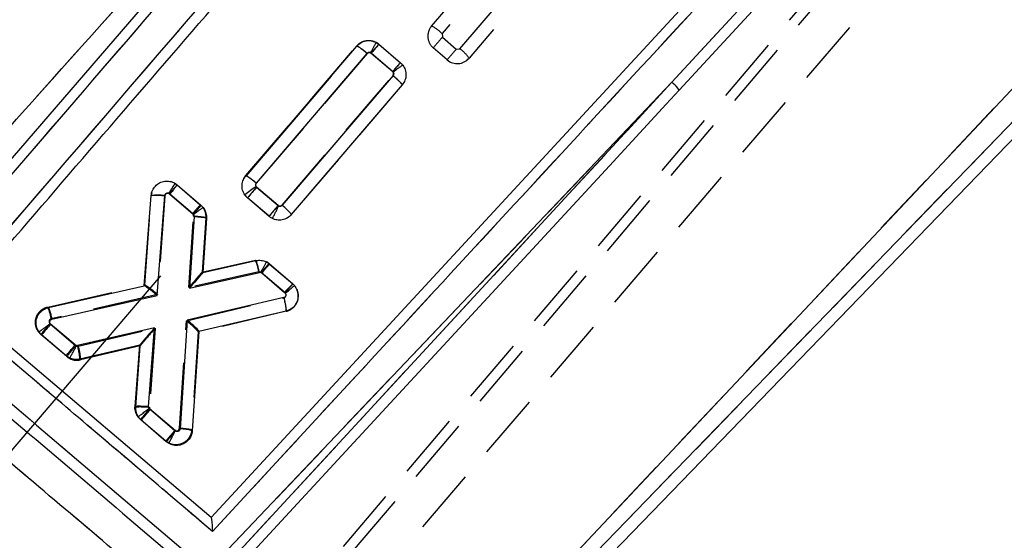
# Model space of a CAD drawing. Extents: x 30 to 391, y 7 to 282.
# Tile 5 of 30: x 177 to 196, y 20 to 30. Entities that reach past the tile are written whole.
import ezdxf

# ---------------------------------------------------------------- set-up
doc = ezdxf.new("R2010")
doc.units = 0
doc.linetypes.add('CENTERX2', pattern=[20.32, 12.7, -2.54, 2.54, -2.54])
doc.linetypes.add('HIDDEN', pattern=[1.905, 1.27, -0.635])
doc.layers.get('0').update_dxf_attribs({"linetype": 'CONTINUOUS'})

msp = doc.modelspace()

# ---------------------------------------------------------------- linework, layer by layer
at = {"color": 179, "linetype": 'CENTERX2'}
msp.add_line((205.9124, 56.0437), (171.4624, 15.7671), dxfattribs=at)
at = {"color": 7, "linetype": 'HIDDEN'}
for p, q in [((178.1035, 14.1203), (207.4233, 48.6811)), ((178.2821, 14.0209), (207.2868, 48.2315)), ((189.3836, 28.9013), (201.0251, 41.5131)), ((201.4819, 40.0946), (178.8138, 13.5927)), ((182.9881, 14.9881), (205.963, 39.4059)), ((206.6315, 39.1529), (182.9998, 14.7367)), ((185.2852, 29.5477), (188.2338, 32.9937)), ((188.411, 32.813), (185.4624, 29.3671)), ((184.7379, 29.9869), (185.9643, 31.4202)), ((186.3288, 31.4649), (184.9406, 29.8425)), ((184.9406, 29.8425), (184.9461, 29.772)), ((184.9461, 29.772), (185.2148, 29.5422)), ((181.1455, 27.0973), (183.2895, 29.6028)), ((181.1456, 27.0973), (183.2895, 29.6028)), ((183.6659, 29.6722), (183.7175, 29.6366)), ((183.7175, 29.6366), (184.1342, 29.2803)), ((185.0395, 29.3341), (184.7709, 29.5638)), ((185.2148, 29.5422), (185.2852, 29.5477)), ((183.4922, 29.4583), (181.3485, 26.9531)), ((183.5678, 29.4647), (183.5585, 29.4711)), ((183.9845, 29.1083), (183.5678, 29.4647)), ((181.8468, 26.5263), (183.9901, 29.0312)), ((180.4253, 19.4796), (189.3836, 28.9013)), ((180.7629, 19.5642), (189.3836, 28.9013)), ((184.1677, 28.8509), (182.0238, 26.3454)), ((184.1677, 28.8509), (184.1677, 28.8509)), ((181.1455, 27.0973), (181.1456, 27.0973)), ((179.7808, 26.9455), (179.82, 26.9171)), ((179.82, 26.9171), (180.2671, 26.5348)), ((179.82, 26.9171), (180.2671, 26.5348)), ((181.3535, 26.8761), (181.7703, 26.5197)), ((179.1931, 24.9827), (179.3194, 26.7069)), ((179.3194, 26.7069), (179.3348, 26.7687)), ((179.3194, 26.7069), (179.3194, 26.7071)), ((179.5814, 26.7064), (179.4417, 24.7978)), ((179.6778, 26.7387), (179.6585, 26.7528)), ((180.1174, 26.3629), (179.6778, 26.7387)), ((181.595, 26.3116), (181.1783, 26.6679)), ((181.7703, 26.5197), (181.7819, 26.5122)), ((180.0453, 24.9346), (180.1363, 26.3172)), ((180.373, 26.2834), (180.3039, 25.2338)), ((182.0238, 26.3454), (182.0238, 26.3454)), ((180.3039, 25.2338), (181.3315, 25.4649)), ((180.3555, 25.2454), (181.3315, 25.4649)), ((181.5483, 25.4324), (181.5949, 25.3996)), ((181.5949, 25.3996), (182.0567, 25.0047)), ((181.3991, 25.2391), (180.0453, 24.9346)), ((180.3158, 25.2236), (180.3159, 25.2236)), ((181.4371, 25.2334), (181.3991, 25.2391)), ((181.4452, 25.2276), (181.4371, 25.2334)), ((181.907, 24.8328), (181.4452, 25.2276)), ((177.3171, 24.5583), (179.1945, 24.983)), ((179.4417, 24.7978), (177.385, 24.3326)), ((180.0019, 24.2937), (181.8841, 24.7383)), ((181.9288, 24.4769), (180.2263, 24.0747)), ((177.3608, 24.2381), (177.8608, 23.8106)), ((179.8626, 22.2142), (180.0019, 24.2937)), ((177.6856, 23.6024), (177.1856, 24.0299)), ((177.9084, 23.7991), (179.3939, 24.1501)), ((179.3939, 24.1501), (179.2822, 22.6252)), ((180.2264, 24.0761), (180.0993, 22.1787)), ((177.8608, 23.8106), (177.8701, 23.8041)), ((177.8701, 23.8041), (177.9084, 23.7991)), ((179.1069, 23.8103), (177.9531, 23.5377)), ((179.1069, 23.8103), (177.9531, 23.5377)), ((179.0201, 22.6244), (179.1069, 23.8104)), ((179.0952, 23.8204), (179.0952, 23.8204)), ((177.7391, 23.5658), (177.6856, 23.6024)), ((179.3013, 22.5789), (179.7733, 22.1753)), ((179.598, 21.9673), (179.1254, 22.3713)), ((179.598, 21.9673), (179.1254, 22.3713)), ((179.7733, 22.1753), (179.7839, 22.1683)), ((180.0993, 22.1787), (180.0993, 22.1786)), ((179.6593, 21.9266), (179.598, 21.9673))]:
    msp.add_line(p, q, dxfattribs=at)
at = {"color": 7, "linetype": 'CONTINUOUS'}
for p, q in [((191.4038, 44.5822), (174.4551, 24.9206)), ((199.8795, 41.4997), (180.476, 20.4883)), ((189.3836, 28.9013), (201.0251, 41.5131)), ((182.9881, 14.9881), (205.963, 39.4059)), ((206.6315, 39.1529), (182.9998, 14.7367)), ((183.0549, 14.4619), (206.7973, 38.9924)), ((181.1475, 27.095), (183.2904, 29.6013)), ((183.7198, 29.6347), (184.1364, 29.2783)), ((181.3501, 26.9505), (183.493, 29.4567)), ((183.5706, 29.4623), (183.9865, 29.1065)), ((184.1364, 29.2783), (184.1796, 29.2328)), ((183.9922, 29.0311), (181.8493, 26.5246)), ((183.9865, 29.1065), (183.9941, 29.0986)), ((180.4253, 19.4796), (189.3836, 28.9013)), ((180.7629, 19.5642), (189.3836, 28.9013)), ((184.1693, 28.8503), (182.0264, 26.3439)), ((179.8178, 26.9197), (180.2795, 26.5246)), ((181.3557, 26.8744), (181.347, 26.884)), ((181.7714, 26.5186), (181.3557, 26.8744)), ((179.1828, 24.9672), (179.3163, 26.7115)), ((179.4308, 24.7822), (179.5783, 26.7106)), ((179.6681, 26.7478), (180.1297, 26.3528)), ((181.1806, 26.6661), (181.128, 26.7246)), ((181.5971, 26.3097), (181.1806, 26.6661)), ((180.2795, 26.5246), (180.3191, 26.4837)), ((180.1482, 26.3088), (180.0572, 24.9244)), ((180.1297, 26.3528), (180.1367, 26.3456)), ((180.1367, 26.3456), (180.1482, 26.3088)), ((180.3849, 26.2746), (180.3159, 25.2236)), ((180.3159, 25.2236), (181.3421, 25.4545)), ((181.6069, 25.3888), (182.0538, 25.0064)), ((180.0572, 24.9244), (181.4086, 25.2285)), ((181.4581, 25.2161), (181.8965, 24.841)), ((177.3294, 24.5478), (179.1828, 24.9672)), ((182.0538, 25.0064), (182.088, 24.9721)), ((177.3979, 24.3223), (179.4308, 24.7822)), ((181.8965, 24.841), (181.9124, 24.825)), ((180.476, 20.4883), (175.5884, 24.638)), ((181.8797, 24.7408), (180.0156, 24.3069)), ((181.9238, 24.4792), (180.24, 24.0873)), ((177.3735, 24.2279), (177.3654, 24.2366)), ((177.8446, 23.8248), (177.3735, 24.2279)), ((180.0156, 24.3069), (179.8748, 22.203)), ((177.1982, 24.0199), (177.1485, 24.0742)), ((177.6707, 23.6156), (177.1982, 24.0199)), ((179.3832, 24.1593), (177.8943, 23.8127)), ((179.2667, 22.6376), (179.3832, 24.1593)), ((180.24, 24.0873), (180.1115, 22.1682)), ((179.0952, 23.8204), (177.937, 23.5508)), ((179.0047, 22.6383), (179.0952, 23.8204)), ((179.2776, 22.6002), (179.2667, 22.6376)), ((179.2854, 22.592), (179.2776, 22.6002)), ((179.7852, 22.1644), (179.2854, 22.592)), ((179.11, 22.384), (179.0656, 22.4312)), ((179.6099, 21.9563), (179.11, 22.384))]:
    msp.add_line(p, q, dxfattribs=at)
at = {"color": 7, "linetype": 'CONTINUOUS', "flags": 128}
for points in [[(200.2847, 40.4014), (199.821, 39.8991), (195.4287, 35.1418), (189.5255, 28.7492)], [(189.5255, 28.7492), (189.2724, 28.4752), (188.1741, 27.286), (183.7807, 22.5297), (180.9029, 19.4147)]]:
    msp.add_lwpolyline(points, dxfattribs=at)
at = {"color": 7, "linetype": 'HIDDEN', "flags": 128}
for points in [[(184.1862, 28.8788), (184.1677, 28.851), (184.1677, 28.8509), (184.1677, 28.8509)], [(181.1, 27.0194), (181.1058, 27.0377), (181.1455, 27.0972), (181.1455, 27.0973), (181.1455, 27.0973)]]:
    msp.add_lwpolyline(points, dxfattribs=at)
at = {"color": 7, "linetype": 'HIDDEN'}
for centre, radius, start, end in [((184.9658, 29.7918), 0.3, 139.44702, 229.46879), ((184.4277, 29.3372), 0.72, 44.57571, 64.48228), ((191.2426, 24.2936), 8.3462, 138.97433, 140.84205), ((182.9793, 28.953), 0.72, 44.57612, 64.48117), ((178.7344, 32.1742), 5.5298, 330.73608, 333.09868), ((188.6131, 25.2238), 6.5909, 137.96902, 139.95081), ((183.5192, 29.4046), 0.3052, 49.48243, 61.27783), ((191.5061, 24.0681), 8.3395, 138.97358, 140.8428), ((184.8564, 28.9498), 0.7359, 34.54893, 54.35097), ((185.2345, 29.5621), 0.3, 229.46879, 319.44805), ((189.3299, 24.6084), 6.9873, 138.03889, 139.90829), ((188.9195, 28.3261), 0.7391, 34.92007, 51.10011), ((187.6637, 21.3862), 8.3641, 138.9767, 140.84044), ((185.1498, 22.1309), 6.5754, 137.95153, 139.93808), ((188.018, 21.0776), 8.2855, 138.94248, 140.82387), ((177.4378, 28.518), 4.7848, 331.96044, 335.21633), ((180.5207, 25.0992), 0.8895, 9.05329, 24.28075), ((175.7239, 28.5583), 6.6103, 329.80144, 331.77747), ((186.4891, 20.9873), 6.5895, 137.96444, 139.94667), ((181.3967, 25.1677), 0.3051, 49.47918, 60.19087), ((186.9395, 20.6006), 6.5755, 137.95064, 139.93713), ((181.8632, 24.7676), 0.298, 282.73215, 21.15471), ((176.5076, 24.1918), 0.8886, 9.11954, 24.36251), ((180.8987, 24.4351), 1.031, 2.32165, 17.10218), ((183.6544, 18.7621), 8.3424, 138.97391, 140.84247), ((184.1672, 18.3265), 8.3574, 138.98967, 140.85488), ((172.5076, 26.5978), 6.0466, 329.90494, 332.48253), ((176.9236, 23.496), 1.0304, 2.31948, 17.10766), ((177.8826, 23.8328), 0.3031, 229.48341, 241.75253), ((177.8832, 23.8345), 0.3049, 241.79946, 283.26187), ((186.0483, 16.7113), 8.3205, 138.95201, 140.82546), ((175.0155, 24.4717), 5.2956, 331.27482, 334.21721), ((179.794, 22.1963), 0.3014, 229.44622, 243.47343)]:
    msp.add_arc(centre, radius, start, end, dxfattribs=at)
at = {"color": 7, "linetype": 'CONTINUOUS'}
for centre, radius, start, end in [((188.9665, 24.912), 6.5112, 137.88715, 139.89329), ((188.9195, 28.3261), 0.7391, 34.92007, 51.10011), ((184.669, 22.5397), 6.5359, 137.92178, 139.92027), ((182.5532, 24.9963), 2.2402, 122.57953, 129.51134), ((187.6869, 21.3727), 8.3876, 139.0102, 140.86871), ((179.4441, 25.8342), 0.8866, 81.29382, 98.28827), ((185.1433, 22.1303), 6.5549, 137.90258, 139.8953), ((179.1034, 25.3229), 0.3644, 282.58926, 282.81501), ((183.6597, 18.7546), 8.3351, 138.95433, 140.82453), ((180.1497, 24.0941), 0.0905, 355.68807, 356.59999), ((185.5418, 17.1387), 8.2995, 138.92328, 140.8015), ((186.0348, 16.7219), 8.2872, 138.94881, 140.8298), ((179.8795, 21.4124), 0.7906, 72.93071, 90.33729)]:
    msp.add_arc(centre, radius, start, end, dxfattribs=at)
at = {"color": 7, "linetype": 'HIDDEN'}
for centre, major_axis, ratio, start_param, end_param in [((179.6651, 26.7206), (0.1549, 0.1965), 0.0048534, 0, 1.4823041), ((180.0325, 24.9165), (0.2714, 0.3173), 0.0050216, 0.0067177, 1.5179742), ((179.4289, 24.7797), (0.2355, -0.2027), 0.0709339, 1.5777531, 3.0890889), ((179.9892, 24.2756), (0.2368, -0.2006), 0.0710733, 0.0524241, 1.577204), ((179.3811, 24.132), (0.2742, 0.3217), 0.0048715, 1.5186089, 3.134951)]:
    msp.add_ellipse(centre, major_axis=major_axis, ratio=ratio, start_param=start_param, end_param=end_param, dxfattribs=at)
at = {"color": 7, "linetype": 'CONTINUOUS'}
for centre, major_axis, ratio, start_param, end_param in [((180.0445, 24.9063), (0.2714, 0.3173), 0.0050159, 0.0067102, 1.5179736), ((179.418, 24.7641), (0.2349, -0.2028), 0.0710097, 1.5778754, 3.0892154), ((181.8837, 24.8229), (0.1701, 0.1835), 0.0119261, 0, 1.4829755), ((180.0029, 24.2888), (0.2367, -0.2012), 0.0709759, 0.0525348, 1.5773099), ((179.3704, 24.1412), (0.2753, 0.3208), 0.0050435, 1.5186251, 3.1347165)]:
    msp.add_ellipse(centre, major_axis=major_axis, ratio=ratio, start_param=start_param, end_param=end_param, dxfattribs=at)
for points, knots in [([(185.4658, 45.7738), (181.4, 41.1675), (175.9384, 34.9799), (170.4746, 28.7977), (169.0784, 27.2178)], [0, 0, 0, 0, 0.7444505, 1, 1, 1, 1]), ([(191.5637, 44.4678), (187.643, 39.9181), (181.9942, 33.3632), (176.3474, 26.8089), (174.6199, 24.8038)], [0, 0, 0, 0, 0.6940826, 1, 1, 1, 1]), ([(175.3115, 24.6307), (178.0906, 27.8563), (183.6403, 34.2976), (189.1915, 40.7393), (191.963, 43.9553)], [0, 0, 0, 0, 0.5007601, 1, 1, 1, 1]), ([(175.5884, 24.638), (175.5987, 24.6499), (175.9609, 25.0702), (177.7314, 27.124), (183.2003, 33.4684), (188.3177, 39.405), (192.0267, 43.7077)], [0, 0, 0, 0, 0.00186935, 0.06612328, 0.32313912, 1, 1, 1, 1]), ([(173.2745, 24.3521), (174.458, 25.6711), (179.7467, 31.5653), (185.0121, 37.4835), (189.0992, 42.0773)], [0, 0, 0, 0, 0.22378, 1, 1, 1, 1]), ([(200.2586, 41.6217), (196.9472, 38.0341), (190.3626, 30.9002), (183.7765, 23.7669), (180.5025, 20.221)], [0, 0, 0, 0, 0.5028961, 1, 1, 1, 1]), ([(183.2904, 29.6013), (183.3153, 29.6251), (183.365, 29.6727), (183.4645, 29.7078), (183.5683, 29.7096), (183.6568, 29.6816), (183.702, 29.6479), (183.7198, 29.6347)], [0, 0, 0, 0, 0.2155379, 0.4310856, 0.6462242, 0.8611951, 1, 1, 1, 1]), ([(183.493, 29.4567), (183.468, 29.4776), (183.4181, 29.5194), (183.3526, 29.5688), (183.3045, 29.6006), (183.2951, 29.6011), (183.2904, 29.6013)], [0, 0, 0, 0, 0.2500029, 0.4999942, 0.7499996, 1, 1, 1, 1]), ([(183.7198, 29.6348), (183.7175, 29.6323), (183.7128, 29.6275), (183.6789, 29.5885), (183.6301, 29.5319), (183.5905, 29.4855), (183.5706, 29.4623)], [0, 0, 0, 0, 0.2499996, 0.4999954, 0.749997, 1, 1, 1, 1]), ([(183.493, 29.4567), (183.4951, 29.459), (183.5012, 29.4653), (183.5145, 29.4729), (183.5324, 29.4766), (183.5512, 29.4741), (183.5638, 29.4679), (183.5696, 29.4631), (183.5706, 29.4623)], [0, 0, 0, 0, 0.1095439, 0.3068431, 0.522192, 0.7375164, 0.955233, 1, 1, 1, 1]), ([(184.1796, 29.2328), (184.1769, 29.2317), (184.1716, 29.2296), (184.1362, 29.2048), (184.0851, 29.1674), (184.0398, 29.1334), (184.0091, 29.1101), (184.0001, 29.1032), (183.9941, 29.0986)], [0, 0, 0, 0, 0.2269212, 0.453846, 0.6807712, 0.9076995, 0.938331, 1, 1, 1, 1]), ([(184.1796, 29.2328), (184.1977, 29.2036), (184.2341, 29.145), (184.2475, 29.0412), (184.2296, 28.9368), (184.1896, 28.8794), (184.1693, 28.8503)], [0, 0, 0, 0, 0.24787284, 0.49573247, 0.74383248, 1, 1, 1, 1]), ([(183.9941, 29.0986), (183.9963, 29.0953), (184.0018, 29.0869), (184.0059, 29.071), (184.0047, 29.0542), (183.9996, 29.0407), (183.9945, 29.0341), (183.9922, 29.0311)], [0, 0, 0, 0, 0.16276153, 0.41116891, 0.65968332, 0.84561181, 1, 1, 1, 1]), ([(184.1693, 28.8503), (184.1683, 28.855), (184.1663, 28.8644), (184.1268, 28.9079), (184.0667, 28.9661), (184.0171, 29.0094), (183.9922, 29.0311)], [0, 0, 0, 0, 0.2499996, 0.4999959, 0.7500022, 1, 1, 1, 1]), ([(181.128, 26.7246), (181.1113, 26.7549), (181.078, 26.8155), (181.0701, 26.9203), (181.0924, 27.0182), (181.13, 27.0706), (181.1475, 27.095)], [0, 0, 0, 0, 0.2581723, 0.5163357, 0.7746828, 1, 1, 1, 1]), ([(181.3501, 26.9505), (181.3252, 26.9714), (181.2752, 27.0132), (181.2097, 27.0626), (181.1615, 27.0942), (181.1521, 27.0947), (181.1474, 27.095)], [0, 0, 0, 0, 0.2500039, 0.4999988, 0.7499994, 1, 1, 1, 1]), ([(179.3163, 26.7115), (179.3223, 26.7456), (179.3343, 26.8136), (179.3939, 26.9004), (179.4768, 26.9638), (179.5766, 26.9957), (179.6808, 26.9924), (179.763, 26.9618), (179.8039, 26.9304), (179.8178, 26.9197)], [0, 0, 0, 0, 0.1540069, 0.3080166, 0.4607935, 0.6166575, 0.7688527, 0.9214494, 1, 1, 1, 1]), ([(181.347, 26.884), (181.3439, 26.8895), (181.3378, 26.9006), (181.3364, 26.9196), (181.3404, 26.9371), (181.3471, 26.9463), (181.3501, 26.9505)], [0, 0, 0, 0, 0.2620492, 0.5241808, 0.7840612, 1, 1, 1, 1]), ([(179.5783, 26.7106), (179.5787, 26.7138), (179.58, 26.7232), (179.5865, 26.7375), (179.5996, 26.7508), (179.616, 26.7595), (179.6345, 26.7618), (179.6529, 26.7584), (179.663, 26.7514), (179.6681, 26.7478)], [0, 0, 0, 0, 0.08192504, 0.23627592, 0.38608123, 0.54434781, 0.69369792, 0.84683422, 1, 1, 1, 1]), ([(180.1367, 26.3456), (180.1437, 26.3512), (180.1743, 26.3755), (180.2248, 26.4151), (180.2765, 26.4547), (180.3114, 26.4802), (180.3166, 26.4825), (180.3192, 26.4837)], [0, 0, 0, 0, 0.0736322, 0.3188162, 0.5458751, 0.7729358, 1, 1, 1, 1]), ([(180.3191, 26.4837), (180.3378, 26.455), (180.3751, 26.3974), (180.387, 26.3214), (180.3852, 26.281), (180.3849, 26.2746)], [0, 0, 0, 0, 0.4563207, 0.912608, 1, 1, 1, 1]), ([(181.7714, 26.5186), (181.7662, 26.5124), (181.7496, 26.4927), (181.7149, 26.4516), (181.6701, 26.3984), (181.6294, 26.3497), (181.602, 26.3165), (181.5987, 26.312), (181.5971, 26.3097)], [0, 0, 0, 0, 0.0588164, 0.1871339, 0.3903551, 0.5935674, 0.7967812, 1, 1, 1, 1]), ([(181.8493, 26.5246), (181.8467, 26.522), (181.8398, 26.5149), (181.8253, 26.5073), (181.8102, 26.505), (181.7951, 26.5064), (181.7826, 26.5104), (181.7745, 26.5164), (181.7714, 26.5186)], [0, 0, 0, 0, 0.1283358, 0.3428191, 0.5572458, 0.6505071, 0.8699656, 1, 1, 1, 1]), ([(182.0265, 26.344), (182.026, 26.3477), (182.025, 26.355), (181.996, 26.3887), (181.9406, 26.4444), (181.8836, 26.4945), (181.8493, 26.5246)], [0, 0, 0, 0, 0.2142414, 0.4284827, 0.6555534, 1, 1, 1, 1]), ([(180.1482, 26.3088), (180.1797, 26.3064), (180.2427, 26.3015), (180.3207, 26.292), (180.3748, 26.2824), (180.3816, 26.2772), (180.3849, 26.2746)], [0, 0, 0, 0, 0.2500083, 0.4999982, 0.7499987, 1, 1, 1, 1]), ([(182.0264, 26.3439), (182.0015, 26.32), (181.9518, 26.2723), (181.8523, 26.2372), (181.7485, 26.2352), (181.6601, 26.2632), (181.6148, 26.2966), (181.5971, 26.3097)], [0, 0, 0, 0, 0.2156599, 0.4313358, 0.6467259, 0.8620204, 1, 1, 1, 1]), ([(181.3421, 25.4545), (181.3665, 25.458), (181.425, 25.4664), (181.5204, 25.448), (181.578, 25.4086), (181.6069, 25.3888)], [0, 0, 0, 0, 0.2623335, 0.6296591, 1, 1, 1, 1]), ([(181.4086, 25.2285), (181.4015, 25.2589), (181.3873, 25.3198), (181.3668, 25.3944), (181.3502, 25.4457), (181.3448, 25.4516), (181.3421, 25.4545)], [0, 0, 0, 0, 0.2499986, 0.499999, 0.7499974, 1, 1, 1, 1]), ([(181.4581, 25.2161), (181.4632, 25.2221), (181.4882, 25.2517), (181.5298, 25.3006), (181.5727, 25.3505), (181.601, 25.383), (181.6049, 25.3869), (181.6069, 25.3888)], [0, 0, 0, 0, 0.0640753, 0.3172716, 0.5448476, 0.7724214, 1, 1, 1, 1]), ([(181.4086, 25.2285), (181.4136, 25.2292), (181.4234, 25.2305), (181.4351, 25.2282), (181.4469, 25.224), (181.4533, 25.2195), (181.4581, 25.2161)], [0, 0, 0, 0, 0.2856507, 0.5602582, 0.6670398, 1, 1, 1, 1]), ([(181.9124, 24.825), (181.9142, 24.8265), (181.923, 24.8336), (181.9529, 24.8583), (181.9997, 24.8984), (182.0477, 24.9398), (182.0807, 24.9677), (182.0856, 24.9706), (182.088, 24.9721)], [0, 0, 0, 0, 0.0186839, 0.0921465, 0.3193098, 0.5462608, 0.7731297, 1, 1, 1, 1]), ([(182.088, 24.9721), (182.1075, 24.9433), (182.1463, 24.8859), (182.1643, 24.7815), (182.149, 24.678), (182.0995, 24.586), (182.0226, 24.513), (181.9568, 24.4905), (181.9238, 24.4792)], [0, 0, 0, 0, 0.1664867, 0.3329624, 0.4995543, 0.6660464, 0.832231, 1, 1, 1, 1]), ([(181.9124, 24.825), (181.9138, 24.8227), (181.9184, 24.8149), (181.9223, 24.7998), (181.9211, 24.7809), (181.9134, 24.7629), (181.8999, 24.7489), (181.8873, 24.7427), (181.8805, 24.741), (181.8797, 24.7408)], [0, 0, 0, 0, 0.0779185, 0.2564131, 0.4326197, 0.6089068, 0.8015475, 0.974938, 1, 1, 1, 1]), ([(180.5025, 20.221), (179.639, 20.9545), (177.9086, 22.4244), (176.1783, 23.8943), (175.3115, 24.6307)], [0, 0, 0, 0, 0.4990479, 1, 1, 1, 1]), ([(181.8797, 24.7408), (181.8836, 24.7242), (181.8913, 24.6911), (181.9018, 24.6426), (181.9108, 24.5973), (181.9181, 24.5573), (181.9232, 24.5241), (181.926, 24.4993), (181.9265, 24.483), (181.9248, 24.4805), (181.9239, 24.4793)], [0, 0, 0, 0, 0.1250014, 0.2500024, 0.3750003, 0.5000023, 0.6250014, 0.7500004, 0.8750006, 1, 1, 1, 1]), ([(177.1485, 24.0742), (177.1315, 24.1044), (177.0974, 24.1648), (177.0879, 24.2702), (177.1115, 24.3721), (177.1683, 24.4599), (177.2447, 24.5213), (177.3035, 24.5397), (177.3294, 24.5478)], [0, 0, 0, 0, 0.1728093, 0.3456089, 0.5185286, 0.6914465, 0.8641787, 1, 1, 1, 1]), ([(177.3294, 24.5478), (177.3318, 24.5456), (177.3366, 24.541), (177.3511, 24.5001), (177.3692, 24.4378), (177.3856, 24.3738), (177.3952, 24.3336), (177.3979, 24.3223)], [0, 0, 0, 0, 0.2231733, 0.4463504, 0.6695232, 0.9062132, 1, 1, 1, 1]), ([(179.8078, 18.8314), (178.7146, 19.7563), (176.5379, 21.5978), (174.3591, 23.4367), (173.2745, 24.3521)], [0, 0, 0, 0, 0.5022333, 1, 1, 1, 1]), ([(174.5132, 24.184), (174.6164, 24.0964), (175.1322, 23.6584), (177.022, 22.0538), (178.8087, 20.5368), (180.1828, 19.3701)], [0, 0, 0, 0, 0.0545858, 0.272931, 1, 1, 1, 1]), ([(174.6547, 24.353), (174.7579, 24.2653), (175.2735, 23.8272), (177.1629, 22.2221), (178.9493, 20.7047), (180.3231, 19.5377)], [0, 0, 0, 0, 0.054586, 0.2729323, 1, 1, 1, 1]), ([(177.1485, 24.0743), (177.1503, 24.0765), (177.1538, 24.0811), (177.1877, 24.1078), (177.2386, 24.1458), (177.2968, 24.188), (177.3404, 24.2191), (177.3611, 24.2336), (177.3654, 24.2366)], [0, 0, 0, 0, 0.2038343, 0.4076643, 0.6115041, 0.815335, 0.9618204, 1, 1, 1, 1]), ([(177.3654, 24.2366), (177.3646, 24.2379), (177.3603, 24.2445), (177.3556, 24.2578), (177.3551, 24.2765), (177.3606, 24.2943), (177.3719, 24.3094), (177.3853, 24.3185), (177.3946, 24.3213), (177.3979, 24.3223)], [0, 0, 0, 0, 0.0422907, 0.2198747, 0.384642, 0.5579555, 0.7313417, 0.9033569, 1, 1, 1, 1]), ([(177.6707, 23.6156), (177.6723, 23.6179), (177.6755, 23.6224), (177.7029, 23.6557), (177.7436, 23.7044), (177.789, 23.7585), (177.8237, 23.7998), (177.8402, 23.8195), (177.8446, 23.8248)], [0, 0, 0, 0, 0.20322253, 0.40644654, 0.609671, 0.81289813, 0.94978617, 1, 1, 1, 1]), ([(177.8943, 23.8127), (177.8933, 23.8125), (177.8858, 23.811), (177.8731, 23.8113), (177.8571, 23.8161), (177.8489, 23.8219), (177.8446, 23.8248)], [0, 0, 0, 0, 0.0599877, 0.4323912, 0.7076224, 1, 1, 1, 1]), ([(177.937, 23.5508), (177.9379, 23.552), (177.9398, 23.5545), (177.9394, 23.5709), (177.9368, 23.5957), (177.9319, 23.629), (177.9249, 23.6691), (177.916, 23.7143), (177.9057, 23.763), (177.8981, 23.7961), (177.8943, 23.8127)], [0, 0, 0, 0, 0.1250018, 0.2499997, 0.3750004, 0.5000005, 0.6249995, 0.7499988, 0.8749996, 1, 1, 1, 1]), ([(177.937, 23.5508), (177.9125, 23.5471), (177.8539, 23.5384), (177.7579, 23.5564), (177.6999, 23.5958), (177.6707, 23.6156)], [0, 0, 0, 0, 0.2623473, 0.6283101, 1, 1, 1, 1]), ([(179.0656, 22.4312), (179.0476, 22.4606), (179.0116, 22.5193), (179.0021, 22.5944), (179.0044, 22.6334), (179.0047, 22.6383)], [0, 0, 0, 0, 0.4661377, 0.932216, 1, 1, 1, 1]), ([(179.0047, 22.6383), (179.0058, 22.6395), (179.0079, 22.642), (179.0239, 22.6445), (179.0485, 22.646), (179.0816, 22.6464), (179.1217, 22.6458), (179.1672, 22.644), (179.2163, 22.6413), (179.2499, 22.6388), (179.2667, 22.6376)], [0, 0, 0, 0, 0.1249992, 0.2499971, 0.3749951, 0.4999935, 0.6250019, 0.7499964, 0.8750029, 1, 1, 1, 1]), ([(179.0656, 22.4312), (179.0661, 22.4322), (179.0671, 22.4343), (179.0794, 22.4454), (179.0989, 22.4619), (179.1258, 22.4836), (179.1585, 22.5095), (179.1959, 22.5384), (179.2362, 22.5691), (179.2638, 22.5899), (179.2776, 22.6002)], [0, 0, 0, 0, 0.1250068, 0.2500105, 0.3750111, 0.5000185, 0.6250174, 0.7500124, 0.8750023, 1, 1, 1, 1]), ([(180.1115, 22.1682), (180.1058, 22.1341), (180.0944, 22.0659), (180.0356, 21.9785), (179.9533, 21.9141), (179.8536, 21.8812), (179.7492, 21.8834), (179.666, 21.9134), (179.6244, 21.9452), (179.6099, 21.9563)], [0, 0, 0, 0, 0.1533153, 0.306614, 0.459074, 0.6147377, 0.7667065, 0.9187571, 1, 1, 1, 1]), ([(179.8748, 22.203), (179.8743, 22.1994), (179.8731, 22.1896), (179.866, 22.1748), (179.8526, 22.1615), (179.8361, 22.153), (179.8178, 22.1508), (179.7999, 22.1541), (179.7901, 22.161), (179.7852, 22.1644)], [0, 0, 0, 0, 0.0899039, 0.2483476, 0.3990115, 0.5571902, 0.7035807, 0.851763, 1, 1, 1, 1]), ([(169.5471, 21.5791), (170.8768, 20.4387), (173.5319, 18.1617), (176.1877, 15.8855), (177.5134, 14.7493)], [0, 0, 0, 0, 0.5008306, 1, 1, 1, 1]), ([(180.4764, 20.488), (180.4776, 20.4849), (180.4799, 20.4787), (180.4849, 20.4407), (180.4916, 20.3742), (180.4977, 20.2951), (180.5013, 20.24), (180.5025, 20.2219), (180.5025, 20.221)], [0, 0, 0, 0, 0.1572206, 0.3135152, 0.5425114, 0.8512112, 0.9921328, 1, 1, 1, 1])]:
    msp.add_open_spline(points, degree=3, knots=knots, dxfattribs=at)
at = {"color": 7, "linetype": 'HIDDEN'}
for points, knots in [([(185.4658, 45.7738), (181.4, 41.1675), (175.9384, 34.9799), (170.4746, 28.7977), (169.0784, 27.2178)], [0, 0, 0, 0, 0.7444505, 1, 1, 1, 1]), ([(191.5637, 44.4678), (187.643, 39.9181), (181.9942, 33.3632), (176.3474, 26.8089), (174.6199, 24.8038)], [0, 0, 0, 0, 0.6940826, 1, 1, 1, 1]), ([(175.3115, 24.6307), (178.0906, 27.8563), (183.6403, 34.2976), (189.1915, 40.7393), (191.963, 43.9553)], [0, 0, 0, 0, 0.5007601, 1, 1, 1, 1]), ([(173.2745, 24.3521), (174.458, 25.6711), (179.7467, 31.5653), (185.0121, 37.4835), (189.0992, 42.0773)], [0, 0, 0, 0, 0.22378, 1, 1, 1, 1]), ([(200.2586, 41.6217), (196.9472, 38.0341), (190.3626, 30.9002), (183.7765, 23.7669), (180.5025, 20.221)], [0, 0, 0, 0, 0.5028961, 1, 1, 1, 1]), ([(183.2895, 29.6028), (183.2895, 29.6028), (183.3136, 29.6269), (183.3648, 29.6746), (183.465, 29.7101), (183.5699, 29.7114), (183.6363, 29.6886), (183.6658, 29.6722), (183.6659, 29.6722)], [0, 0, 0, 0, 0.00015342, 0.24827525, 0.50099171, 0.7540648, 0.99985535, 1, 1, 1, 1]), ([(183.5585, 29.4711), (183.5531, 29.4734), (183.542, 29.4781), (183.5235, 29.4775), (183.5056, 29.4713), (183.4967, 29.4627), (183.4922, 29.4583)], [0, 0, 0, 0, 0.2403805, 0.4907785, 0.745669, 1, 1, 1, 1]), ([(184.1342, 29.2803), (184.1342, 29.2803), (184.1559, 29.2613), (184.1728, 29.2375), (184.1896, 29.2138)], [0, 0, 0, 0, 0.0006863, 1, 1, 1, 1]), ([(183.9901, 29.0312), (183.9927, 29.0347), (183.9989, 29.0432), (184.0038, 29.0595), (184.0032, 29.0779), (183.997, 29.0953), (183.9887, 29.104), (183.9845, 29.1083)], [0, 0, 0, 0, 0.1526999, 0.3701795, 0.5824436, 0.791139, 1, 1, 1, 1]), ([(183.9901, 29.0312), (184.015, 29.0095), (184.0647, 28.9663), (184.1249, 28.9083), (184.1646, 28.8649), (184.1667, 28.8556), (184.1677, 28.8509)], [0, 0, 0, 0, 0.2500036, 0.5000038, 0.7499988, 1, 1, 1, 1]), ([(181.1456, 27.0973), (181.1493, 27.0974), (181.1567, 27.0976), (181.1938, 27.0746), (181.2463, 27.0365), (181.3013, 26.9929), (181.3363, 26.9634), (181.3485, 26.9531)], [0, 0, 0, 0, 0.21587282, 0.43174584, 0.64762404, 0.87679889, 1, 1, 1, 1]), ([(179.6585, 26.7528), (179.6597, 26.7548), (179.6653, 26.7645), (179.6854, 26.7975), (179.7182, 26.8493), (179.7527, 26.9025), (179.7764, 26.9385), (179.7793, 26.9432), (179.7808, 26.9455)], [0, 0, 0, 0, 0.0192926, 0.0910939, 0.3184796, 0.5456999, 0.7728487, 1, 1, 1, 1]), ([(181.3485, 26.9531), (181.3459, 26.9496), (181.3396, 26.9411), (181.3347, 26.9248), (181.3352, 26.9064), (181.3413, 26.889), (181.3495, 26.8803), (181.3535, 26.8761)], [0, 0, 0, 0, 0.1528047, 0.3712926, 0.5849241, 0.7953421, 1, 1, 1, 1]), ([(179.5814, 26.7064), (179.5646, 26.7076), (179.531, 26.7101), (179.4819, 26.7127), (179.4364, 26.7144), (179.3963, 26.715), (179.3632, 26.7146), (179.3386, 26.7131), (179.3226, 26.7106), (179.3204, 26.7082), (179.3194, 26.7071)], [0, 0, 0, 0, 0.1250022, 0.24999725, 0.37499903, 0.500003, 0.62500084, 0.75000039, 0.87499974, 1, 1, 1, 1]), ([(179.6585, 26.7528), (179.6566, 26.7536), (179.6491, 26.7567), (179.6345, 26.7586), (179.6161, 26.7548), (179.5994, 26.7447), (179.5872, 26.7294), (179.5823, 26.7154), (179.5815, 26.7078), (179.5814, 26.7064)], [0, 0, 0, 0, 0.0586544, 0.2322858, 0.4092367, 0.5860154, 0.7793384, 0.9596804, 1, 1, 1, 1]), ([(181.1783, 26.6679), (181.1783, 26.6679), (181.1569, 26.6867), (181.1403, 26.7102), (181.1238, 26.7337)], [0, 0, 0, 0, 0.0006948, 1, 1, 1, 1]), ([(180.2671, 26.5348), (180.2671, 26.5348), (180.2863, 26.518), (180.3269, 26.4735), (180.3688, 26.3869), (180.373, 26.3176), (180.373, 26.2834), (180.373, 26.2834)], [0, 0, 0, 0, 0.0002109, 0.2723644, 0.6360356, 0.9997883, 1, 1, 1, 1]), ([(181.7819, 26.5122), (181.7876, 26.5101), (181.7989, 26.506), (181.8173, 26.5075), (181.8342, 26.514), (181.8427, 26.5223), (181.8468, 26.5263)], [0, 0, 0, 0, 0.2523301, 0.5044327, 0.7594376, 1, 1, 1, 1]), ([(180.1363, 26.3172), (180.136, 26.3235), (180.1355, 26.3362), (180.128, 26.3521), (180.1204, 26.3598), (180.1174, 26.3629)], [0, 0, 0, 0, 0.37053699, 0.74063594, 1, 1, 1, 1]), ([(180.1363, 26.3172), (180.1467, 26.3165), (180.1613, 26.3155), (180.2029, 26.3123), (180.2595, 26.307), (180.3225, 26.2987), (180.3652, 26.2903), (180.3704, 26.2857), (180.373, 26.2834)], [0, 0, 0, 0, 0.0831796, 0.1151643, 0.3363682, 0.5575819, 0.7787861, 1, 1, 1, 1]), ([(182.0567, 25.0047), (182.0567, 25.0047), (182.0726, 24.9908), (182.085, 24.9734), (182.0973, 24.956)], [0, 0, 0, 0, 0.0009368, 1, 1, 1, 1]), ([(181.8841, 24.7383), (181.8872, 24.7392), (181.8962, 24.7419), (181.9094, 24.7506), (181.9206, 24.7656), (181.9266, 24.7832), (181.926, 24.8018), (181.9198, 24.8194), (181.9113, 24.8283), (181.907, 24.8328)], [0, 0, 0, 0, 0.08147938, 0.23576603, 0.38595243, 0.54415565, 0.6941725, 0.84707799, 1, 1, 1, 1]), ([(180.5025, 20.221), (179.639, 20.9545), (177.9086, 22.4244), (176.1783, 23.8943), (175.3115, 24.6307)], [0, 0, 0, 0, 0.4990479, 1, 1, 1, 1]), ([(177.1856, 24.0299), (177.1856, 24.0299), (177.1597, 24.052), (177.1147, 24.1062), (177.08, 24.2011), (177.0769, 24.3049), (177.1079, 24.4031), (177.1724, 24.4879), (177.2463, 24.5367), (177.2979, 24.5541), (177.3171, 24.5583), (177.3171, 24.5583)], [0, 0, 0, 0, 0.0000877, 0.1522122, 0.308388, 0.4431618, 0.6109729, 0.7581949, 0.9119313, 0.999909, 1, 1, 1, 1]), ([(179.8078, 18.8314), (178.7146, 19.7563), (176.5379, 21.5978), (174.3591, 23.4367), (173.2745, 24.3521)], [0, 0, 0, 0, 0.5022333, 1, 1, 1, 1]), ([(174.6547, 24.353), (174.7579, 24.2653), (175.2735, 23.8272), (177.1629, 22.2221), (178.9493, 20.7047), (180.3231, 19.5377)], [0, 0, 0, 0, 0.054586, 0.2729323, 1, 1, 1, 1]), ([(177.385, 24.3326), (177.3817, 24.3316), (177.3723, 24.3289), (177.359, 24.3199), (177.3475, 24.3046), (177.3417, 24.2868), (177.3423, 24.2683), (177.3483, 24.2511), (177.3566, 24.2424), (177.3608, 24.2381)], [0, 0, 0, 0, 0.0865928, 0.2432188, 0.3930972, 0.5585523, 0.701984, 0.8509529, 1, 1, 1, 1]), ([(179.0201, 22.6244), (179.0211, 22.6256), (179.0233, 22.6281), (179.0393, 22.6308), (179.0639, 22.6325), (179.097, 22.6331), (179.1372, 22.6326), (179.1827, 22.6311), (179.2317, 22.6287), (179.2654, 22.6263), (179.2822, 22.6252)], [0, 0, 0, 0, 0.1249974, 0.2500007, 0.3749971, 0.4999984, 0.6249996, 0.7499938, 0.8749942, 1, 1, 1, 1]), ([(179.1254, 22.3713), (179.1254, 22.3714), (179.1027, 22.3914), (179.0751, 22.423), (179.0431, 22.481), (179.0211, 22.5423), (179.0201, 22.5962), (179.0201, 22.6244), (179.0201, 22.6244)], [0, 0, 0, 0, 0.0002107, 0.3208843, 0.435629, 0.7019161, 0.9997896, 1, 1, 1, 1]), ([(179.1254, 22.3713), (179.127, 22.3736), (179.1303, 22.3781), (179.1579, 22.4112), (179.1989, 22.4596), (179.2432, 22.5116), (179.2783, 22.5522), (179.2951, 22.5717), (179.3013, 22.5789)], [0, 0, 0, 0, 0.2032138, 0.4064275, 0.6096416, 0.8128561, 0.9313449, 1, 1, 1, 1]), ([(179.2822, 22.6252), (179.2823, 22.62), (179.2824, 22.6101), (179.2865, 22.5988), (179.2923, 22.5881), (179.2975, 22.5828), (179.3013, 22.5789)], [0, 0, 0, 0, 0.2994813, 0.5704828, 0.6862578, 1, 1, 1, 1]), ([(180.0993, 22.1786), (180.0993, 22.1786), (180.0993, 22.1487), (180.0819, 22.0852), (180.0327, 21.9995), (179.9538, 21.9329), (179.8584, 21.8955), (179.7559, 21.8915), (179.6895, 21.911), (179.6594, 21.9266), (179.6593, 21.9266)], [0, 0, 0, 0, 0.00010082, 0.15085383, 0.32252796, 0.49194191, 0.65999805, 0.82897042, 0.99990144, 1, 1, 1, 1]), ([(179.7839, 22.1683), (179.7895, 22.1662), (179.8007, 22.1619), (179.8191, 22.163), (179.8362, 22.1696), (179.8503, 22.1818), (179.8599, 22.1973), (179.8617, 22.2089), (179.8626, 22.2142)], [0, 0, 0, 0, 0.16640298, 0.33284278, 0.50109628, 0.67321746, 0.84879608, 1, 1, 1, 1]), ([(180.0993, 22.1787), (180.0967, 22.1811), (180.0914, 22.1857), (180.0488, 22.1943), (179.9858, 22.203), (179.9297, 22.2087), (179.8882, 22.2123), (179.8736, 22.2134), (179.8626, 22.2142)], [0, 0, 0, 0, 0.2211492, 0.4423059, 0.6634562, 0.8845993, 0.9125571, 1, 1, 1, 1]), ([(169.5471, 21.5791), (170.8768, 20.4387), (173.5319, 18.1617), (176.1877, 15.8855), (177.5134, 14.7493)], [0, 0, 0, 0, 0.5008306, 1, 1, 1, 1])]:
    msp.add_open_spline(points, degree=3, knots=knots, dxfattribs=at)

doc.saveas('drawing.dxf')
